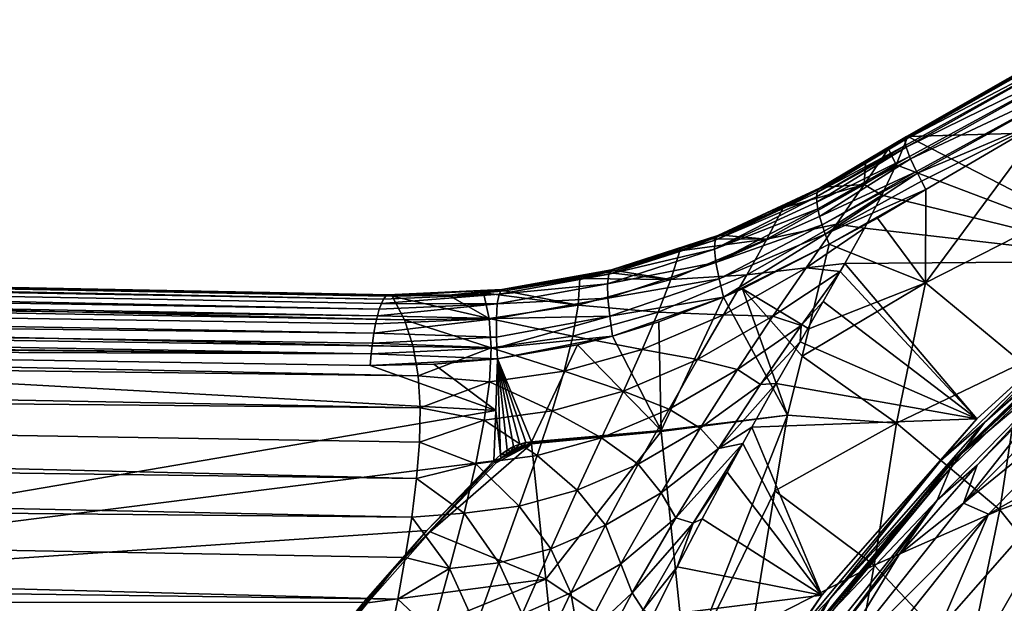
# Model space of a CAD drawing. Header units: metres. Extents: x -23 to 245, y -35 to 23.
# Tile 149 of 166: x 197 to 208, y 14 to 20. Entities that reach past the tile are written whole.
import ezdxf

# ---------------------------------------------------------------- set-up
doc = ezdxf.new("R2010")
doc.units = ezdxf.units.M
doc.layers.add('solid_509092_SW0002', color=7, linetype='CONTINUOUS')

msp = doc.modelspace()

# ---------------------------------------------------------------- linework, layer by layer
at = {"layer": 'solid_509092_SW0002'}
for points in [[(206.59877, 18.932524, 297.565186), (206.586349, 18.931358, 297.6474), (208.760468, 20.176224, 298.044098)], [(208.742844, 20.132105, 298.284149), (208.760468, 20.176224, 298.044098), (206.586349, 18.931358, 297.6474)], [(208.689651, 20.136065, 297.911865), (206.59877, 18.932524, 297.565186), (208.760468, 20.176224, 298.044098)], [(206.570938, 18.911015, 297.826813), (206.569366, 18.897663, 297.891296), (208.742844, 20.132105, 298.284149)], [(208.751007, 20.039309, 298.517151), (208.742844, 20.132105, 298.284149), (206.569366, 18.897663, 297.891296)], [(206.577698, 18.838776, 298.080627), (208.751007, 20.039309, 298.517151), (206.569366, 18.897663, 297.891296)], [(206.570938, 18.911015, 297.826813), (208.742844, 20.132105, 298.284149), (206.586349, 18.931358, 297.6474)], [(206.577698, 18.838776, 298.080627), (206.58345, 18.817709, 298.131104), (208.751007, 20.039309, 298.517151)], [(208.785309, 19.903049, 298.725098), (208.751007, 20.039309, 298.517151), (206.58345, 18.817709, 298.131104)], [(211.199783, 19.062923, 275.503876), (206.59877, 18.932524, 297.565186), (208.689651, 20.136065, 297.911865)], [(206.618652, 18.719814, 298.312622), (208.785309, 19.903049, 298.725098), (206.58345, 18.817709, 298.131104)], [(206.618652, 18.719814, 298.312622), (206.628754, 18.695665, 298.348541), (208.785309, 19.903049, 298.725098)], [(208.84227, 19.734928, 298.893585), (208.785309, 19.903049, 298.725098), (206.628754, 18.695665, 298.348541)], [(206.691574, 18.560606, 298.510162), (208.84227, 19.734928, 298.893585), (206.628754, 18.695665, 298.348541)], [(206.691574, 18.560606, 298.510162), (206.700912, 18.541941, 298.528381), (208.84227, 19.734928, 298.893585)], [(208.083176, 19.123102, 298.876038), (208.84227, 19.734928, 298.893585), (206.700912, 18.541941, 298.528381)], [(206.744202, 18.45846, 298.600464), (208.083176, 19.123102, 298.876038), (206.700912, 18.541941, 298.528381)], [(206.744202, 18.45846, 298.600464), (206.792465, 18.369917, 298.662323), (208.083176, 19.123102, 298.876038)], [(206.786072, 17.374409, 299.037537), (208.083176, 19.123102, 298.876038), (206.792465, 18.369917, 298.662323)], [(208.148544, 18.066292, 299.284912), (208.083176, 19.123102, 298.876038), (206.786072, 17.374409, 299.037537)], [(209.181076, 17.605556, 275.10202), (206.59877, 18.932524, 297.565186), (211.199783, 19.062923, 275.503876)], [(205.632126, 18.337152, 297.730957), (206.577698, 18.838776, 298.080627), (206.569366, 18.897663, 297.891296)], [(205.645676, 18.369322, 297.600952), (205.632126, 18.337152, 297.730957), (206.569366, 18.897663, 297.891296)], [(205.645676, 18.369322, 297.600952), (206.569366, 18.897663, 297.891296), (206.570938, 18.911015, 297.826813)], [(205.66713, 18.387661, 297.469299), (205.645676, 18.369322, 297.600952), (206.570938, 18.911015, 297.826813)], [(205.66713, 18.387661, 297.469299), (206.570938, 18.911015, 297.826813), (206.586349, 18.931358, 297.6474)], [(205.66713, 18.387661, 297.469299), (206.586349, 18.931358, 297.6474), (206.149353, 18.650835, 297.461273)], [(206.149353, 18.650835, 297.461273), (206.586349, 18.931358, 297.6474), (206.392593, 18.800179, 297.519775)], [(206.392593, 18.800179, 297.519775), (206.586349, 18.931358, 297.6474), (206.59877, 18.932524, 297.565186)], [(206.392593, 18.800179, 297.519775), (206.59877, 18.932524, 297.565186), (206.475967, 18.632435, 295.851074)], [(206.475967, 18.632435, 295.851074), (206.59877, 18.932524, 297.565186), (209.181076, 17.605556, 275.10202)], [(205.626648, 18.291613, 297.857483), (206.58345, 18.817709, 298.131104), (206.577698, 18.838776, 298.080627)], [(205.632126, 18.337152, 297.730957), (205.626648, 18.291613, 297.857483), (206.577698, 18.838776, 298.080627)], [(205.626648, 18.291613, 297.857483), (205.629333, 18.23336, 297.978729), (206.58345, 18.817709, 298.131104)], [(205.629333, 18.23336, 297.978729), (206.618652, 18.719814, 298.312622), (206.58345, 18.817709, 298.131104)], [(206.132767, 18.420815, 295.891449), (206.392593, 18.800179, 297.519775), (206.475967, 18.632435, 295.851074)], [(206.149353, 18.650835, 297.461273), (206.392593, 18.800179, 297.519775), (206.132767, 18.420815, 295.891449)], [(205.629333, 18.23336, 297.978729), (205.640137, 18.163208, 298.093018), (206.618652, 18.719814, 298.312622)], [(205.640137, 18.163208, 298.093018), (206.628754, 18.695665, 298.348541), (206.618652, 18.719814, 298.312622)], [(205.640137, 18.163208, 298.093018), (205.658905, 18.082121, 298.198792), (206.628754, 18.695665, 298.348541)], [(205.658905, 18.082121, 298.198792), (206.691574, 18.560606, 298.510162), (206.628754, 18.695665, 298.348541)], [(205.66713, 18.387661, 297.469299), (206.149353, 18.650835, 297.461273), (205.696106, 18.391975, 297.338013)], [(205.696106, 18.391975, 297.338013), (206.149353, 18.650835, 297.461273), (206.132767, 18.420815, 295.891449)], [(206.132767, 18.420815, 295.891449), (206.475967, 18.632435, 295.851074), (206.321762, 18.307531, 294.233002)], [(206.321762, 18.307531, 294.233002), (206.475967, 18.632435, 295.851074), (209.181076, 17.605556, 275.10202)], [(205.658905, 18.082121, 298.198792), (205.685394, 17.991255, 298.294495), (206.691574, 18.560606, 298.510162)], [(205.685394, 17.991255, 298.294495), (206.700912, 18.541941, 298.528381), (206.691574, 18.560606, 298.510162)], [(205.685394, 17.991255, 298.294495), (205.719208, 17.891878, 298.378784), (206.700912, 18.541941, 298.528381)], [(205.719208, 17.891878, 298.378784), (206.744202, 18.45846, 298.600464), (206.700912, 18.541941, 298.528381)], [(204.547119, 17.829697, 297.503296), (205.632126, 18.337152, 297.730957), (205.645676, 18.369322, 297.600952)], [(204.574707, 17.878944, 297.270386), (204.547119, 17.829697, 297.503296), (205.645676, 18.369322, 297.600952)], [(204.574707, 17.878944, 297.270386), (205.696106, 18.391975, 297.338013), (205.269821, 18.172279, 297.217163)], [(204.574707, 17.878944, 297.270386), (205.66713, 18.387661, 297.469299), (205.696106, 18.391975, 297.338013)], [(204.574707, 17.878944, 297.270386), (205.645676, 18.369322, 297.600952), (205.66713, 18.387661, 297.469299)], [(205.096832, 17.839132, 295.645142), (206.132767, 18.420815, 295.891449), (205.839172, 17.999533, 294.28009)], [(205.096832, 17.839132, 295.645142), (205.269821, 18.172279, 297.217163), (206.132767, 18.420815, 295.891449)], [(205.269821, 18.172279, 297.217163), (205.696106, 18.391975, 297.338013), (206.132767, 18.420815, 295.891449)], [(205.719208, 17.891878, 298.378784), (206.792465, 18.369917, 298.662323), (206.744202, 18.45846, 298.600464)], [(205.719208, 17.891878, 298.378784), (205.759842, 17.785511, 298.450409), (206.792465, 18.369917, 298.662323)], [(206.277328, 18.0627, 298.567169), (206.792465, 18.369917, 298.662323), (205.759842, 17.785511, 298.450409)], [(205.839172, 17.999533, 294.28009), (206.132767, 18.420815, 295.891449), (206.321762, 18.307531, 294.233002)], [(206.277328, 18.0627, 298.567169), (206.786072, 17.374409, 299.037537), (206.792465, 18.369917, 298.662323)], [(204.539978, 17.732548, 297.730042), (205.629333, 18.23336, 297.978729), (205.626648, 18.291613, 297.857483)], [(204.547119, 17.829697, 297.503296), (204.539978, 17.732548, 297.730042), (205.626648, 18.291613, 297.857483)], [(204.547119, 17.829697, 297.503296), (205.626648, 18.291613, 297.857483), (205.632126, 18.337152, 297.730957)], [(205.839172, 17.999533, 294.28009), (206.321762, 18.307531, 294.233002), (206.137054, 17.956421, 292.712463)], [(206.137054, 17.956421, 292.712463), (206.321762, 18.307531, 294.233002), (209.181076, 17.605556, 275.10202)], [(148.430496, 18.2369, 286.755646), (201.107788, 17.233662, 296.392517), (201.238144, 16.98045, 295.005859)], [(201.107788, 17.233662, 296.392517), (148.430496, 18.2369, 286.755646), (149.489899, 18.217146, 286.951996)], [(148.430496, 18.2369, 286.755646), (201.238144, 16.98045, 295.005859), (148.78688, 17.883162, 284.949127)], [(149.489899, 18.217146, 286.951996), (166.094833, 17.90522, 290.015961), (201.107788, 17.233662, 296.392517)], [(204.539978, 17.732548, 297.730042), (205.640137, 18.163208, 298.093018), (205.629333, 18.23336, 297.978729)], [(204.539978, 17.732548, 297.730042), (204.554916, 17.591835, 297.934052), (205.640137, 18.163208, 298.093018)], [(204.554916, 17.591835, 297.934052), (205.658905, 18.082121, 298.198792), (205.640137, 18.163208, 298.093018)], [(204.574707, 17.878944, 297.270386), (205.269821, 18.172279, 297.217163), (204.613617, 17.880751, 297.045532)], [(204.613617, 17.880751, 297.045532), (205.269821, 18.172279, 297.217163), (205.096832, 17.839132, 295.645142)], [(204.554916, 17.591835, 297.934052), (205.685394, 17.991255, 298.294495), (205.658905, 18.082121, 298.198792)], [(206.277328, 18.0627, 298.567169), (205.759842, 17.785511, 298.450409), (206.786072, 17.374409, 299.037537)], [(207.819183, 16.522028, 299.693146), (208.148544, 18.066292, 299.284912), (206.786072, 17.374409, 299.037537)], [(204.554916, 17.591835, 297.934052), (204.5905, 17.418051, 298.101624), (205.685394, 17.991255, 298.294495)], [(204.5905, 17.418051, 298.101624), (205.719208, 17.891878, 298.378784), (205.685394, 17.991255, 298.294495)], [(204.882858, 17.458744, 294.066528), (205.839172, 17.999533, 294.28009), (205.515045, 17.533529, 292.687286)], [(204.882858, 17.458744, 294.066528), (205.096832, 17.839132, 295.645142), (205.839172, 17.999533, 294.28009)], [(205.515045, 17.533529, 292.687286), (205.839172, 17.999533, 294.28009), (206.137054, 17.956421, 292.712463)], [(205.515045, 17.533529, 292.687286), (206.137054, 17.956421, 292.712463), (205.927872, 17.578794, 291.273102)], [(205.927872, 17.578794, 291.273102), (206.137054, 17.956421, 292.712463), (209.181076, 17.605556, 275.10202)], [(148.78688, 17.883162, 284.949127), (201.238144, 16.98045, 295.005859), (201.328979, 16.698093, 293.649994)], [(148.78688, 17.883162, 284.949127), (201.328979, 16.698093, 293.649994), (149.135742, 17.482912, 283.196594)], [(201.014023, 17.201344, 296.912842), (165.877808, 17.897717, 290.530609), (165.827698, 17.809504, 290.801758)], [(201.060974, 17.248117, 296.654633), (165.928009, 17.928806, 290.256165), (165.877808, 17.897717, 290.530609)], [(201.037354, 17.232298, 296.785126), (201.060974, 17.248117, 296.654633), (165.877808, 17.897717, 290.530609)], [(201.014023, 17.201344, 296.912842), (201.037354, 17.232298, 296.785126), (165.877808, 17.897717, 290.530609)], [(165.928009, 17.928806, 290.256165), (201.107788, 17.233662, 296.392517), (175.735855, 17.722111, 291.782959)], [(201.084579, 17.248569, 296.523102), (201.107788, 17.233662, 296.392517), (165.928009, 17.928806, 290.256165)], [(201.060974, 17.248117, 296.654633), (201.084579, 17.248569, 296.523102), (165.928009, 17.928806, 290.256165)], [(166.094833, 17.90522, 290.015961), (175.735855, 17.722111, 291.782959), (201.107788, 17.233662, 296.392517)], [(203.442871, 17.514099, 297.031952), (204.613617, 17.880751, 297.045532), (204.516754, 17.842449, 297.02182)], [(203.442871, 17.514099, 297.031952), (204.574707, 17.878944, 297.270386), (204.613617, 17.880751, 297.045532)], [(203.442871, 17.514099, 297.031952), (204.547119, 17.829697, 297.503296), (204.574707, 17.878944, 297.270386)], [(203.442871, 17.514099, 297.031952), (204.516754, 17.842449, 297.02182), (204.171631, 17.715733, 296.940491)], [(204.075485, 17.410975, 295.402405), (205.096832, 17.839132, 295.645142), (204.882858, 17.458744, 294.066528)], [(204.075485, 17.410975, 295.402405), (204.171631, 17.715733, 296.940491), (205.096832, 17.839132, 295.645142)], [(204.171631, 17.715733, 296.940491), (204.516754, 17.842449, 297.02182), (205.096832, 17.839132, 295.645142)], [(204.516754, 17.842449, 297.02182), (204.613617, 17.880751, 297.045532), (205.096832, 17.839132, 295.645142)], [(204.5905, 17.418051, 298.101624), (204.637512, 17.222197, 298.22403), (205.719208, 17.891878, 298.378784)], [(204.637512, 17.222197, 298.22403), (205.759842, 17.785511, 298.450409), (205.719208, 17.891878, 298.378784)], [(200.969406, 17.095816, 297.153595), (165.827698, 17.809504, 290.801758), (165.780792, 17.665993, 291.05249)], [(200.991272, 17.155657, 297.036194), (201.014023, 17.201344, 296.912842), (165.827698, 17.809504, 290.801758)], [(200.969406, 17.095816, 297.153595), (200.991272, 17.155657, 297.036194), (165.827698, 17.809504, 290.801758)], [(203.400116, 17.364204, 297.520355), (204.554916, 17.591835, 297.934052), (204.539978, 17.732548, 297.730042)], [(203.400116, 17.364204, 297.520355), (204.539978, 17.732548, 297.730042), (203.41362, 17.467075, 297.280182)], [(203.41362, 17.467075, 297.280182), (204.539978, 17.732548, 297.730042), (204.547119, 17.829697, 297.503296)], [(203.41362, 17.467075, 297.280182), (204.547119, 17.829697, 297.503296), (203.442871, 17.514099, 297.031952)], [(204.637512, 17.222197, 298.22403), (204.837311, 17.310226, 298.261749), (205.759842, 17.785511, 298.450409)], [(204.837311, 17.310226, 298.261749), (205.544312, 16.883638, 298.716064), (205.759842, 17.785511, 298.450409)], [(205.759842, 17.785511, 298.450409), (205.544312, 16.883638, 298.716064), (206.786072, 17.374409, 299.037537)], [(200.948715, 17.022635, 297.263367), (165.780792, 17.665993, 291.05249), (165.73996, 17.475853, 291.267456)], [(200.948715, 17.022635, 297.263367), (200.969406, 17.095816, 297.153595), (165.780792, 17.665993, 291.05249)], [(203.442871, 17.514099, 297.031952), (204.171631, 17.715733, 296.940491), (203.480515, 17.507547, 296.793365)], [(203.480515, 17.507547, 296.793365), (204.171631, 17.715733, 296.940491), (204.075485, 17.410975, 295.402405)], [(203.404175, 17.21096, 297.733185), (204.554916, 17.591835, 297.934052), (203.400116, 17.364204, 297.520355)], [(203.404175, 17.21096, 297.733185), (204.5905, 17.418051, 298.101624), (204.554916, 17.591835, 297.934052)], [(204.636261, 17.033377, 292.503326), (205.515045, 17.533529, 292.687286), (205.163055, 17.018913, 291.115936)], [(204.636261, 17.033377, 292.503326), (204.882858, 17.458744, 294.066528), (205.515045, 17.533529, 292.687286)], [(205.163055, 17.018913, 291.115936), (205.515045, 17.533529, 292.687286), (205.880508, 17.49527, 290.97876)], [(205.515045, 17.533529, 292.687286), (205.927872, 17.578794, 291.273102), (205.880508, 17.49527, 290.97876)], [(205.880508, 17.49527, 290.97876), (205.927872, 17.578794, 291.273102), (207.335007, 15.92699, 274.734558)], [(205.927872, 17.578794, 291.273102), (209.181076, 17.605556, 275.10202), (207.335007, 15.92699, 274.734558)], [(207.335007, 15.92699, 274.734558), (209.181076, 17.605556, 275.10202), (208.685257, 17.153126, 274.88385)], [(208.685257, 17.153126, 274.88385), (209.258759, 17.562643, 274.88562), (207.417221, 15.888202, 274.519073)], [(208.851593, 17.13891, 274.285431), (207.417221, 15.888202, 274.519073), (209.258759, 17.562643, 274.88562)], [(149.135742, 17.482912, 283.196594), (201.328979, 16.698093, 293.649994), (201.383743, 16.385424, 292.325989)], [(149.135742, 17.482912, 283.196594), (201.383743, 16.385424, 292.325989), (149.473648, 17.033644, 281.499023)], [(200.911972, 16.840401, 297.454376), (165.73996, 17.475853, 291.267456), (165.707245, 17.252914, 291.436035)], [(200.929489, 16.937124, 297.364075), (200.948715, 17.022635, 297.263367), (165.73996, 17.475853, 291.267456)], [(200.911972, 16.840401, 297.454376), (200.929489, 16.937124, 297.364075), (165.73996, 17.475853, 291.267456)], [(203.41362, 17.467075, 297.280182), (202.272934, 17.302462, 296.852722), (202.245087, 17.255014, 297.109344)], [(203.400116, 17.364204, 297.520355), (203.41362, 17.467075, 297.280182), (202.245087, 17.255014, 297.109344)], [(203.442871, 17.514099, 297.031952), (202.289703, 17.303976, 296.722198), (202.272934, 17.302462, 296.852722)], [(203.41362, 17.467075, 297.280182), (203.442871, 17.514099, 297.031952), (202.272934, 17.302462, 296.852722)], [(203.442871, 17.514099, 297.031952), (203.480515, 17.507547, 296.793365), (202.289703, 17.303976, 296.722198)], [(202.289703, 17.303976, 296.722198), (203.480515, 17.507547, 296.793365), (203.391327, 17.485048, 296.775909)], [(202.289703, 17.303976, 296.722198), (203.391327, 17.485048, 296.775909), (203.106552, 17.419836, 296.722687)], [(202.289703, 17.303976, 296.722198), (203.106552, 17.419836, 296.722687), (202.308044, 17.290565, 296.592773)], [(203.106552, 17.419836, 296.722687), (203.087387, 17.135616, 295.215546), (202.308044, 17.290565, 296.592773)], [(204.075485, 17.410975, 295.402405), (203.087387, 17.135616, 295.215546), (203.106552, 17.419836, 296.722687)], [(203.391327, 17.485048, 296.775909), (204.075485, 17.410975, 295.402405), (203.106552, 17.419836, 296.722687)], [(203.391327, 17.485048, 296.775909), (203.480515, 17.507547, 296.793365), (204.075485, 17.410975, 295.402405)], [(203.424942, 17.020519, 297.90332), (204.5905, 17.418051, 298.101624), (203.404175, 17.21096, 297.733185)], [(203.424942, 17.020519, 297.90332), (204.637512, 17.222197, 298.22403), (204.5905, 17.418051, 298.101624)], [(203.940643, 17.061335, 293.856812), (204.882858, 17.458744, 294.066528), (204.636261, 17.033377, 292.503326)], [(203.940643, 17.061335, 293.856812), (204.075485, 17.410975, 295.402405), (204.882858, 17.458744, 294.066528)], [(205.163055, 17.018913, 291.115936), (205.880508, 17.49527, 290.97876), (205.46431, 16.918995, 289.532654)], [(205.46431, 16.918995, 289.532654), (205.880508, 17.49527, 290.97876), (205.697556, 17.174892, 289.914307)], [(205.697556, 17.174892, 289.914307), (205.880508, 17.49527, 290.97876), (207.335007, 15.92699, 274.734558)], [(203.400116, 17.364204, 297.520355), (202.245087, 17.255014, 297.109344), (202.225937, 17.150715, 297.349487)], [(203.404175, 17.21096, 297.733185), (203.400116, 17.364204, 297.520355), (202.225937, 17.150715, 297.349487)], [(203.940643, 17.061335, 293.856812), (203.087387, 17.135616, 295.215546), (204.075485, 17.410975, 295.402405)], [(204.637512, 17.222197, 298.22403), (205.318909, 15.96694, 298.968964), (204.837311, 17.310226, 298.261749)], [(204.837311, 17.310226, 298.261749), (205.318909, 15.96694, 298.968964), (205.473389, 16.592413, 298.798248)], [(204.837311, 17.310226, 298.261749), (205.473389, 16.592413, 298.798248), (205.544312, 16.883638, 298.716064)], [(206.477722, 15.880639, 299.445831), (206.786072, 17.374409, 299.037537), (205.473389, 16.592413, 298.798248)], [(205.544312, 16.883638, 298.716064), (205.473389, 16.592413, 298.798248), (206.786072, 17.374409, 299.037537)], [(206.477722, 15.880639, 299.445831), (207.819183, 16.522028, 299.693146), (206.786072, 17.374409, 299.037537)], [(200.882965, 16.618359, 297.599335), (165.707245, 17.252914, 291.436035), (165.812744, 17.011951, 291.57605)], [(200.896408, 16.733685, 297.533142), (200.911972, 16.840401, 297.454376), (165.707245, 17.252914, 291.436035)], [(200.882965, 16.618359, 297.599335), (200.896408, 16.733685, 297.533142), (165.707245, 17.252914, 291.436035)], [(200.991272, 17.155657, 297.036194), (202.225937, 17.150715, 297.349487), (202.245087, 17.255014, 297.109344)], [(200.991272, 17.155657, 297.036194), (202.245087, 17.255014, 297.109344), (201.014023, 17.201344, 296.912842)], [(201.014023, 17.201344, 296.912842), (202.245087, 17.255014, 297.109344), (201.037354, 17.232298, 296.785126)], [(201.037354, 17.232298, 296.785126), (202.245087, 17.255014, 297.109344), (202.272934, 17.302462, 296.852722)], [(201.037354, 17.232298, 296.785126), (202.272934, 17.302462, 296.852722), (201.060974, 17.248117, 296.654633)], [(201.060974, 17.248117, 296.654633), (202.272934, 17.302462, 296.852722), (201.084579, 17.248569, 296.523102)], [(201.084579, 17.248569, 296.523102), (202.289703, 17.303976, 296.722198), (201.706482, 17.242493, 296.499023)], [(201.084579, 17.248569, 296.523102), (202.272934, 17.302462, 296.852722), (202.289703, 17.303976, 296.722198)], [(201.084579, 17.248569, 296.523102), (201.706482, 17.242493, 296.499023), (201.107788, 17.233662, 296.392517)], [(201.706482, 17.242493, 296.499023), (202.138931, 16.995058, 295.071289), (201.107788, 17.233662, 296.392517)], [(202.138931, 16.995058, 295.071289), (201.238144, 16.98045, 295.005859), (201.107788, 17.233662, 296.392517)], [(202.289703, 17.303976, 296.722198), (202.308044, 17.290565, 296.592773), (201.706482, 17.242493, 296.499023)], [(202.308044, 17.290565, 296.592773), (202.080551, 17.267775, 296.558868), (201.706482, 17.242493, 296.499023)], [(201.706482, 17.242493, 296.499023), (202.080551, 17.267775, 296.558868), (202.138931, 16.995058, 295.071289)], [(203.087387, 17.135616, 295.215546), (202.080551, 17.267775, 296.558868), (202.308044, 17.290565, 296.592773)], [(203.087387, 17.135616, 295.215546), (202.138931, 16.995058, 295.071289), (202.080551, 17.267775, 296.558868)], [(203.404175, 17.21096, 297.733185), (202.225937, 17.150715, 297.349487), (202.216476, 16.994986, 297.560577)], [(203.424942, 17.020519, 297.90332), (203.404175, 17.21096, 297.733185), (202.216476, 16.994986, 297.560577)], [(203.454056, 16.807245, 298.022736), (204.637512, 17.222197, 298.22403), (203.424942, 17.020519, 297.90332)], [(203.948669, 16.958759, 298.102264), (204.637512, 17.222197, 298.22403), (203.454056, 16.807245, 298.022736)], [(203.972321, 15.802427, 298.546082), (204.637512, 17.222197, 298.22403), (203.948669, 16.958759, 298.102264)], [(203.972321, 15.802427, 298.546082), (205.318909, 15.96694, 298.968964), (204.637512, 17.222197, 298.22403)], [(208.850067, 17.196722, 274.096863), (208.870438, 17.202488, 274.000214), (207.08844, 15.486184, 273.645386)], [(208.464325, 16.64278, 273.32605), (207.08844, 15.486184, 273.645386), (208.870438, 17.202488, 274.000214)], [(200.948715, 17.022635, 297.263367), (202.216476, 16.994986, 297.560577), (202.225937, 17.150715, 297.349487)], [(200.948715, 17.022635, 297.263367), (202.225937, 17.150715, 297.349487), (200.969406, 17.095816, 297.153595)], [(200.969406, 17.095816, 297.153595), (202.225937, 17.150715, 297.349487), (200.991272, 17.155657, 297.036194)], [(203.087387, 17.135616, 295.215546), (203.031036, 16.807901, 293.699768), (202.138931, 16.995058, 295.071289)], [(203.940643, 17.061335, 293.856812), (203.031036, 16.807901, 293.699768), (203.087387, 17.135616, 295.215546)], [(205.452866, 16.747952, 288.633972), (205.697556, 17.174892, 289.914307), (207.335007, 15.92699, 274.734558)], [(205.46431, 16.918995, 289.532654), (205.697556, 17.174892, 289.914307), (205.452866, 16.747952, 288.633972)], [(206.950699, 15.481395, 274.538574), (208.685257, 17.153126, 274.88385), (207.417221, 15.888202, 274.519073)], [(207.335007, 15.92699, 274.734558), (208.685257, 17.153126, 274.88385), (206.950699, 15.481395, 274.538574)], [(208.847534, 17.177114, 274.194305), (207.064651, 15.454915, 273.839386), (208.851593, 17.13891, 274.285431)], [(207.065155, 15.472563, 273.741577), (207.064651, 15.454915, 273.839386), (208.847534, 17.177114, 274.194305)], [(207.064651, 15.454915, 273.839386), (207.072403, 15.422026, 273.926697), (208.851593, 17.13891, 274.285431)], [(207.065155, 15.472563, 273.741577), (208.847534, 17.177114, 274.194305), (208.850067, 17.196722, 274.096863)], [(207.065155, 15.472563, 273.741577), (208.850067, 17.196722, 274.096863), (207.08844, 15.486184, 273.645386)], [(207.072403, 15.422026, 273.926697), (207.417221, 15.888202, 274.519073), (208.851593, 17.13891, 274.285431)], [(149.473648, 17.033644, 281.499023), (201.383743, 16.385424, 292.325989), (201.405701, 16.045187, 291.049042)], [(149.473648, 17.033644, 281.499023), (201.405701, 16.045187, 291.049042), (149.800079, 16.53298, 279.859131)], [(200.882965, 16.618359, 297.599335), (165.812744, 17.011951, 291.57605), (166.789383, 16.998959, 291.74469)], [(200.882965, 16.618359, 297.599335), (166.789383, 16.998959, 291.74469), (175.440735, 16.880438, 293.240265)], [(200.911972, 16.840401, 297.454376), (202.217209, 16.795946, 297.731659), (202.216476, 16.994986, 297.560577)], [(200.911972, 16.840401, 297.454376), (202.216476, 16.994986, 297.560577), (200.929489, 16.937124, 297.364075)], [(200.929489, 16.937124, 297.364075), (202.216476, 16.994986, 297.560577), (200.948715, 17.022635, 297.263367)], [(202.138931, 16.995058, 295.071289), (202.159683, 16.681129, 293.582916), (201.238144, 16.98045, 295.005859)], [(203.031036, 16.807901, 293.699768), (202.159683, 16.681129, 293.582916), (202.138931, 16.995058, 295.071289)], [(203.424942, 17.020519, 297.90332), (202.216476, 16.994986, 297.560577), (202.217209, 16.795946, 297.731659)], [(203.424942, 17.020519, 297.90332), (202.217209, 16.795946, 297.731659), (202.22142, 16.683218, 297.799408)], [(203.454056, 16.807245, 298.022736), (203.424942, 17.020519, 297.90332), (202.22142, 16.683218, 297.799408)], [(203.771225, 16.666533, 292.323212), (203.031036, 16.807901, 293.699768), (203.940643, 17.061335, 293.856812)], [(203.771225, 16.666533, 292.323212), (203.940643, 17.061335, 293.856812), (204.636261, 17.033377, 292.503326)], [(203.771225, 16.666533, 292.323212), (204.636261, 17.033377, 292.503326), (204.359558, 16.558952, 290.958679)], [(204.359558, 16.558952, 290.958679), (204.636261, 17.033377, 292.503326), (205.163055, 17.018913, 291.115936)], [(204.359558, 16.558952, 290.958679), (205.163055, 17.018913, 291.115936), (204.786209, 16.451681, 289.569061)], [(204.786209, 16.451681, 289.569061), (205.163055, 17.018913, 291.115936), (205.46431, 16.918995, 289.532654)], [(202.159683, 16.681129, 293.582916), (201.328979, 16.698093, 293.649994), (201.238144, 16.98045, 295.005859)], [(203.972321, 15.802427, 298.546082), (203.948669, 16.958759, 298.102264), (203.454056, 16.807245, 298.022736)], [(204.786209, 16.451681, 289.569061), (205.46431, 16.918995, 289.532654), (205.030319, 16.291767, 288.108032)], [(205.030319, 16.291767, 288.108032), (205.46431, 16.918995, 289.532654), (205.452866, 16.747952, 288.633972)], [(200.882965, 16.618359, 297.599335), (175.440735, 16.880438, 293.240265), (178.609589, 16.835485, 293.788727)], [(200.882965, 16.618359, 297.599335), (178.609589, 16.835485, 293.788727), (190.561859, 16.658464, 295.860687)], [(200.896408, 16.733685, 297.533142), (202.217209, 16.795946, 297.731659), (200.911972, 16.840401, 297.454376)], [(200.896408, 16.733685, 297.533142), (202.22142, 16.683218, 297.799408), (202.217209, 16.795946, 297.731659)], [(203.031036, 16.807901, 293.699768), (202.93811, 16.434891, 292.1922), (202.159683, 16.681129, 293.582916)], [(203.454056, 16.807245, 298.022736), (202.22142, 16.683218, 297.799408), (202.228104, 16.563845, 297.853912)], [(203.081085, 16.713423, 297.967102), (203.454056, 16.807245, 298.022736), (202.228104, 16.563845, 297.853912)], [(203.771225, 16.666533, 292.323212), (202.93811, 16.434891, 292.1922), (203.031036, 16.807901, 293.699768)], [(203.972321, 15.802427, 298.546082), (203.454056, 16.807245, 298.022736), (203.081085, 16.713423, 297.967102)], [(200.882965, 16.618359, 297.599335), (202.22142, 16.683218, 297.799408), (200.896408, 16.733685, 297.533142)], [(200.882965, 16.618359, 297.599335), (202.228104, 16.563845, 297.853912), (202.22142, 16.683218, 297.799408)], [(202.159683, 16.681129, 293.582916), (201.383743, 16.385424, 292.325989), (201.328979, 16.698093, 293.649994)], [(202.159683, 16.681129, 293.582916), (202.141769, 16.321867, 292.098694), (201.383743, 16.385424, 292.325989)], [(202.93811, 16.434891, 292.1922), (202.141769, 16.321867, 292.098694), (202.159683, 16.681129, 293.582916)], [(202.588989, 15.68348, 298.243927), (203.081085, 16.713423, 297.967102), (202.228104, 16.563845, 297.853912)], [(202.588989, 15.68348, 298.243927), (203.972321, 15.802427, 298.546082), (203.081085, 16.713423, 297.967102)], [(205.030319, 16.291767, 288.108032), (205.452866, 16.747952, 288.633972), (205.19838, 16.301167, 287.435333)], [(205.19838, 16.301167, 287.435333), (205.452866, 16.747952, 288.633972), (207.335007, 15.92699, 274.734558)], [(207.192368, 15.028161, 271.860748), (208.223053, 16.332176, 272.815582), (208.898041, 16.749269, 272.200287)], [(207.192368, 15.028161, 271.860748), (208.898041, 16.749269, 272.200287), (209.150146, 16.620089, 271.518555)], [(190.277527, 13.979271, 296.754791), (202.21022, 16.015438, 298.054962), (190.561859, 16.658464, 295.860687)], [(200.871872, 16.496235, 297.651978), (190.561859, 16.658464, 295.860687), (202.21022, 16.015438, 298.054962)], [(200.882965, 16.618359, 297.599335), (190.561859, 16.658464, 295.860687), (200.871872, 16.496235, 297.651978)], [(200.882965, 16.618359, 297.599335), (200.871872, 16.496235, 297.651978), (202.228104, 16.563845, 297.853912)], [(203.569489, 16.222315, 290.804932), (202.93811, 16.434891, 292.1922), (203.771225, 16.666533, 292.323212)], [(203.569489, 16.222315, 290.804932), (203.771225, 16.666533, 292.323212), (204.359558, 16.558952, 290.958679)], [(206.477722, 15.880639, 299.445831), (205.473389, 16.592413, 298.798248), (205.318909, 15.96694, 298.968964)], [(208.464325, 16.64278, 273.32605), (206.912018, 15.060019, 273.017059), (207.08844, 15.486184, 273.645386)], [(207.338837, 15.432628, 272.639587), (206.912018, 15.060019, 273.017059), (208.464325, 16.64278, 273.32605)], [(207.192368, 15.028161, 271.860748), (209.150146, 16.620089, 271.518555), (207.457626, 14.9122, 271.181641)], [(208.223053, 16.332176, 272.815582), (207.338837, 15.432628, 272.639587), (208.464325, 16.64278, 273.32605)], [(207.457626, 14.9122, 271.181641), (209.150146, 16.620089, 271.518555), (208.548782, 15.527662, 270.703461)], [(149.800079, 16.53298, 279.859131), (201.405701, 16.045187, 291.049042), (201.398788, 15.678897, 289.823761)], [(149.800079, 16.53298, 279.859131), (201.398788, 15.678897, 289.823761), (201.367218, 15.28974, 288.658936)], [(149.800079, 16.53298, 279.859131), (201.367218, 15.28974, 288.658936), (150.114441, 15.978247, 278.279907)], [(201.550308, 16.507584, 297.761475), (202.228104, 16.563845, 297.853912), (200.871872, 16.496235, 297.651978)], [(201.550308, 16.507584, 297.761475), (200.871872, 16.496235, 297.651978), (202.21022, 16.015438, 298.054962)], [(201.550308, 16.507584, 297.761475), (202.21022, 16.015438, 298.054962), (202.228104, 16.563845, 297.853912)], [(202.259674, 15.541747, 298.233459), (202.228104, 16.563845, 297.853912), (202.21022, 16.015438, 298.054962)], [(202.529907, 15.675634, 298.235229), (202.588989, 15.68348, 298.243927), (202.228104, 16.563845, 297.853912)], [(202.466644, 15.658501, 298.229309), (202.529907, 15.675634, 298.235229), (202.228104, 16.563845, 297.853912)], [(202.399918, 15.63091, 298.226776), (202.466644, 15.658501, 298.229309), (202.228104, 16.563845, 297.853912)], [(202.330627, 15.59207, 298.228088), (202.399918, 15.63091, 298.226776), (202.228104, 16.563845, 297.853912)], [(202.259674, 15.541747, 298.233459), (202.330627, 15.59207, 298.228088), (202.228104, 16.563845, 297.853912)], [(203.569489, 16.222315, 290.804932), (204.359558, 16.558952, 290.958679), (204.055466, 16.031248, 289.435913)], [(204.055466, 16.031248, 289.435913), (204.359558, 16.558952, 290.958679), (204.786209, 16.451681, 289.569061)], [(207.578415, 14.957919, 300.093872), (207.819183, 16.522028, 299.693146), (206.477722, 15.880639, 299.445831)], [(207.578415, 14.957919, 300.093872), (208.94783, 15.467198, 300.346222), (207.819183, 16.522028, 299.693146)], [(202.141769, 16.321867, 292.098694), (201.405701, 16.045187, 291.049042), (201.383743, 16.385424, 292.325989)], [(202.93811, 16.434891, 292.1922), (202.81044, 16.012169, 290.696411), (202.141769, 16.321867, 292.098694)], [(203.569489, 16.222315, 290.804932), (202.81044, 16.012169, 290.696411), (202.93811, 16.434891, 292.1922)], [(204.055466, 16.031248, 289.435913), (204.786209, 16.451681, 289.569061), (204.387787, 15.827086, 288.05069)], [(204.387787, 15.827086, 288.05069), (204.786209, 16.451681, 289.569061), (205.030319, 16.291767, 288.108032)], [(202.141769, 16.321867, 292.098694), (202.08667, 15.912693, 290.622467), (201.405701, 16.045187, 291.049042)], [(202.81044, 16.012169, 290.696411), (202.08667, 15.912693, 290.622467), (202.141769, 16.321867, 292.098694)], [(204.387787, 15.827086, 288.05069), (205.030319, 16.291767, 288.108032), (204.583542, 15.611548, 286.713745)], [(204.583542, 15.611548, 286.713745), (205.19838, 16.301167, 287.435333), (204.938126, 15.838146, 286.322174)], [(204.583542, 15.611548, 286.713745), (205.030319, 16.291767, 288.108032), (205.19838, 16.301167, 287.435333)], [(204.938126, 15.838146, 286.322174), (205.19838, 16.301167, 287.435333), (207.335007, 15.92699, 274.734558)], [(207.192368, 15.028161, 271.860748), (207.338837, 15.432628, 272.639587), (208.223053, 16.332176, 272.815582)], [(203.337769, 15.724215, 289.305634), (202.81044, 16.012169, 290.696411), (203.569489, 16.222315, 290.804932)], [(203.337769, 15.724215, 289.305634), (203.569489, 16.222315, 290.804932), (204.055466, 16.031248, 289.435913)], [(150.114441, 15.978247, 278.279907), (201.367218, 15.28974, 288.658936), (201.315216, 14.879638, 287.556458)], [(150.114441, 15.978247, 278.279907), (201.315216, 14.879638, 287.556458), (150.416031, 15.366353, 276.764801)], [(190.277527, 13.979271, 296.754791), (202.18779, 15.480239, 298.242859), (202.21022, 16.015438, 298.054962)], [(202.08667, 15.912693, 290.622467), (201.398788, 15.678897, 289.823761), (201.405701, 16.045187, 291.049042)], [(202.81044, 16.012169, 290.696411), (202.65004, 15.535014, 289.216461), (202.08667, 15.912693, 290.622467)], [(202.259674, 15.541747, 298.233459), (202.21022, 16.015438, 298.054962), (202.18779, 15.480239, 298.242859)], [(203.337769, 15.724215, 289.305634), (202.65004, 15.535014, 289.216461), (202.81044, 16.012169, 290.696411)], [(203.337769, 15.724215, 289.305634), (204.055466, 16.031248, 289.435913), (203.72702, 15.445053, 287.939575)], [(203.72702, 15.445053, 287.939575), (204.055466, 16.031248, 289.435913), (204.387787, 15.827086, 288.05069)], [(203.972488, 15.79037, 298.550598), (205.318909, 15.96694, 298.968964), (203.972321, 15.802427, 298.546082)], [(204.239319, 13.222452, 299.514648), (205.318909, 15.96694, 298.968964), (203.972488, 15.79037, 298.550598)], [(204.239319, 13.222452, 299.514648), (205.182205, 15.159978, 299.204468), (205.318909, 15.96694, 298.968964)], [(205.182205, 15.159978, 299.204468), (206.477722, 15.880639, 299.445831), (205.318909, 15.96694, 298.968964)], [(202.08667, 15.912693, 290.622467), (201.995987, 15.448657, 289.158569), (201.398788, 15.678897, 289.823761)], [(202.65004, 15.535014, 289.216461), (201.995987, 15.448657, 289.158569), (202.08667, 15.912693, 290.622467)], [(204.583542, 15.611548, 286.713745), (204.938126, 15.838146, 286.322174), (204.841507, 15.66374, 285.931793)], [(204.841507, 15.66374, 285.931793), (204.938126, 15.838146, 286.322174), (205.684769, 14.048315, 274.406067)], [(204.938126, 15.838146, 286.322174), (207.335007, 15.92699, 274.734558), (205.684769, 14.048315, 274.406067)], [(206.240646, 14.36692, 299.844391), (206.477722, 15.880639, 299.445831), (205.182205, 15.159978, 299.204468)], [(205.684769, 14.048315, 274.406067), (207.335007, 15.92699, 274.734558), (206.950699, 15.481395, 274.538574)], [(206.950699, 15.481395, 274.538574), (207.417221, 15.888202, 274.519073), (205.771042, 14.014148, 274.191406)], [(207.072403, 15.422026, 273.926697), (205.771042, 14.014148, 274.191406), (207.417221, 15.888202, 274.519073)], [(206.240646, 14.36692, 299.844391), (207.578415, 14.957919, 300.093872), (206.477722, 15.880639, 299.445831)], [(203.972488, 15.79037, 298.550598), (203.972321, 15.802427, 298.546082), (202.588989, 15.68348, 298.243927)], [(203.972488, 15.79037, 298.550598), (202.588989, 15.68348, 298.243927), (202.589111, 15.671228, 298.248413)], [(203.972488, 15.79037, 298.550598), (202.589111, 15.671228, 298.248413), (202.589218, 15.659036, 298.253082)], [(202.74469, 14.220533, 298.812378), (203.972488, 15.79037, 298.550598), (202.589218, 15.659036, 298.253082)], [(204.239319, 13.222452, 299.514648), (203.972488, 15.79037, 298.550598), (202.74469, 14.220533, 298.812378)], [(203.72702, 15.445053, 287.939575), (204.387787, 15.827086, 288.05069), (203.97142, 15.139423, 286.566071)], [(203.97142, 15.139423, 286.566071), (204.387787, 15.827086, 288.05069), (204.583542, 15.611548, 286.713745)], [(201.995987, 15.448657, 289.158569), (201.367218, 15.28974, 288.658936), (201.398788, 15.678897, 289.823761)], [(201.509872, 14.723813, 298.388489), (202.589218, 15.659036, 298.253082), (202.214264, 15.456769, 298.256317)], [(202.74469, 14.220533, 298.812378), (202.589218, 15.659036, 298.253082), (201.509872, 14.723813, 298.388489)], [(202.214264, 15.456769, 298.256317), (202.589218, 15.659036, 298.253082), (202.26799, 15.507079, 298.247772)], [(202.26799, 15.507079, 298.247772), (202.589218, 15.659036, 298.253082), (202.320221, 15.549006, 298.242035)], [(202.320221, 15.549006, 298.242035), (202.589218, 15.659036, 298.253082), (202.370499, 15.582983, 298.238953)], [(202.370499, 15.582983, 298.238953), (202.399918, 15.63091, 298.226776), (202.330627, 15.59207, 298.228088)], [(202.370499, 15.582983, 298.238953), (202.589218, 15.659036, 298.253082), (202.418106, 15.609623, 298.238159)], [(202.370499, 15.582983, 298.238953), (202.418106, 15.609623, 298.238159), (202.399918, 15.63091, 298.226776)], [(202.418106, 15.609623, 298.238159), (202.466644, 15.658501, 298.229309), (202.399918, 15.63091, 298.226776)], [(202.418106, 15.609623, 298.238159), (202.589218, 15.659036, 298.253082), (202.50531, 15.644266, 298.242096)], [(202.418106, 15.609623, 298.238159), (202.50531, 15.644266, 298.242096), (202.466644, 15.658501, 298.229309)], [(202.50531, 15.644266, 298.242096), (202.529907, 15.675634, 298.235229), (202.466644, 15.658501, 298.229309)], [(202.50531, 15.644266, 298.242096), (202.589218, 15.659036, 298.253082), (202.529907, 15.675634, 298.235229)], [(202.589111, 15.671228, 298.248413), (202.588989, 15.68348, 298.243927), (202.529907, 15.675634, 298.235229)], [(202.589111, 15.671228, 298.248413), (202.529907, 15.675634, 298.235229), (202.589218, 15.659036, 298.253082)], [(203.078842, 15.166665, 287.830353), (202.65004, 15.535014, 289.216461), (203.337769, 15.724215, 289.305634)], [(203.078842, 15.166665, 287.830353), (203.337769, 15.724215, 289.305634), (203.72702, 15.445053, 287.939575)], [(204.127151, 14.873768, 285.354279), (204.841507, 15.66374, 285.931793), (204.312195, 14.814132, 284.542297)], [(204.127151, 14.873768, 285.354279), (204.583542, 15.611548, 286.713745), (204.841507, 15.66374, 285.931793)], [(204.312195, 14.814132, 284.542297), (204.841507, 15.66374, 285.931793), (204.674744, 15.358837, 285.283081)], [(204.674744, 15.358837, 285.283081), (204.841507, 15.66374, 285.931793), (205.684769, 14.048315, 274.406067)], [(202.65004, 15.535014, 289.216461), (202.459366, 14.997597, 287.75766), (201.995987, 15.448657, 289.158569)], [(202.26799, 15.507079, 298.247772), (202.259674, 15.541747, 298.233459), (202.18779, 15.480239, 298.242859)], [(202.320221, 15.549006, 298.242035), (202.330627, 15.59207, 298.228088), (202.259674, 15.541747, 298.233459)], [(202.26799, 15.507079, 298.247772), (202.320221, 15.549006, 298.242035), (202.259674, 15.541747, 298.233459)], [(202.320221, 15.549006, 298.242035), (202.370499, 15.582983, 298.238953), (202.330627, 15.59207, 298.228088)], [(203.078842, 15.166665, 287.830353), (202.459366, 14.997597, 287.75766), (202.65004, 15.535014, 289.216461)], [(203.97142, 15.139423, 286.566071), (204.583542, 15.611548, 286.713745), (204.127151, 14.873768, 285.354279)], [(206.940002, 13.696795, 270.38324), (208.548782, 15.527662, 270.703461), (207.358505, 13.455738, 269.82489)], [(207.457626, 14.9122, 271.181641), (208.548782, 15.527662, 270.703461), (206.940002, 13.696795, 270.38324)], [(208.548782, 15.527662, 270.703461), (208.93898, 15.254384, 270.139496), (207.358505, 13.455738, 269.82489)], [(201.475693, 14.738873, 298.381104), (202.18779, 15.480239, 298.242859), (190.277527, 13.979271, 296.754791)], [(201.104324, 14.299615, 298.462677), (202.214264, 15.456769, 298.256317), (202.20137, 15.468168, 298.249603)], [(201.104324, 14.299615, 298.462677), (202.20137, 15.468168, 298.249603), (201.475693, 14.738873, 298.381104)], [(201.104324, 14.299615, 298.462677), (201.509872, 14.723813, 298.388489), (202.214264, 15.456769, 298.256317)], [(201.995987, 15.448657, 289.158569), (201.871857, 14.923721, 287.712677), (201.367218, 15.28974, 288.658936)], [(201.475693, 14.738873, 298.381104), (202.20137, 15.468168, 298.249603), (202.18779, 15.480239, 298.242859)], [(202.459366, 14.997597, 287.75766), (201.871857, 14.923721, 287.712677), (201.995987, 15.448657, 289.158569)], [(202.20137, 15.468168, 298.249603), (202.26799, 15.507079, 298.247772), (202.18779, 15.480239, 298.242859)], [(202.20137, 15.468168, 298.249603), (202.214264, 15.456769, 298.256317), (202.26799, 15.507079, 298.247772)], [(203.078842, 15.166665, 287.830353), (203.72702, 15.445053, 287.939575), (203.377533, 14.794502, 286.475037)], [(203.377533, 14.794502, 286.475037), (203.72702, 15.445053, 287.939575), (203.97142, 15.139423, 286.566071)], [(205.403488, 13.628325, 274.230591), (206.950699, 15.481395, 274.538574), (205.771042, 14.014148, 274.191406)], [(205.684769, 14.048315, 274.406067), (206.950699, 15.481395, 274.538574), (205.403488, 13.628325, 274.230591)], [(205.478394, 13.555655, 273.42572), (207.064651, 15.454915, 273.839386), (207.065155, 15.472563, 273.741577)], [(205.478394, 13.555655, 273.42572), (207.065155, 15.472563, 273.741577), (205.497955, 13.570982, 273.328674)], [(205.478394, 13.555655, 273.42572), (205.479691, 13.540184, 273.523895), (207.064651, 15.454915, 273.839386)], [(207.064651, 15.454915, 273.839386), (205.479691, 13.540184, 273.523895), (207.072403, 15.422026, 273.926697)], [(205.479691, 13.540184, 273.523895), (205.491226, 13.513881, 273.607452), (207.072403, 15.422026, 273.926697)], [(205.491226, 13.513881, 273.607452), (205.771042, 14.014148, 274.191406), (207.072403, 15.422026, 273.926697)], [(207.065155, 15.472563, 273.741577), (207.08844, 15.486184, 273.645386), (205.497955, 13.570982, 273.328674)], [(206.912018, 15.060019, 273.017059), (205.497955, 13.570982, 273.328674), (207.08844, 15.486184, 273.645386)], [(207.338837, 15.432628, 272.639587), (206.506104, 14.483392, 272.473816), (206.912018, 15.060019, 273.017059)], [(207.192368, 15.028161, 271.860748), (206.506104, 14.483392, 272.473816), (207.338837, 15.432628, 272.639587)], [(208.542801, 13.75909, 300.686401), (208.94783, 15.467198, 300.346222), (207.578415, 14.957919, 300.093872)], [(150.416031, 15.366353, 276.764801), (201.315216, 14.879638, 287.556458), (201.246628, 14.45159, 286.518738)], [(150.416031, 15.366353, 276.764801), (201.246628, 14.45159, 286.518738), (201.165054, 14.007696, 285.545258)], [(150.416031, 15.366353, 276.764801), (201.165054, 14.007696, 285.545258), (150.704132, 14.694101, 275.317474)], [(204.312195, 14.814132, 284.542297), (204.674744, 15.358837, 285.283081), (204.409424, 14.863418, 284.315186)], [(204.409424, 14.863418, 284.315186), (204.674744, 15.358837, 285.283081), (205.684769, 14.048315, 274.406067)], [(201.871857, 14.923721, 287.712677), (201.315216, 14.879638, 287.556458), (201.367218, 15.28974, 288.658936)], [(207.358505, 13.455738, 269.82489), (208.93898, 15.254384, 270.139496), (207.835541, 13.156114, 269.347717)], [(202.79567, 14.543676, 286.384552), (202.459366, 14.997597, 287.75766), (203.078842, 15.166665, 287.830353)], [(202.79567, 14.543676, 286.384552), (203.078842, 15.166665, 287.830353), (203.377533, 14.794502, 286.475037)], [(203.377533, 14.794502, 286.475037), (203.97142, 15.139423, 286.566071), (203.540878, 14.382629, 285.121155)], [(203.540878, 14.382629, 285.121155), (203.97142, 15.139423, 286.566071), (204.127151, 14.873768, 285.354279)], [(204.239319, 13.222452, 299.514648), (204.943954, 13.703301, 299.598999), (205.182205, 15.159978, 299.204468)], [(206.240646, 14.36692, 299.844391), (205.182205, 15.159978, 299.204468), (204.943954, 13.703301, 299.598999)], [(206.912018, 15.060019, 273.017059), (205.522049, 13.327481, 272.740387), (205.497955, 13.570982, 273.328674)], [(205.727509, 13.487526, 272.318848), (205.522049, 13.327481, 272.740387), (206.912018, 15.060019, 273.017059)], [(205.681091, 13.12754, 271.559937), (206.506104, 14.483392, 272.473816), (207.192368, 15.028161, 271.860748)], [(205.681091, 13.12754, 271.559937), (207.192368, 15.028161, 271.860748), (207.457626, 14.9122, 271.181641)], [(206.506104, 14.483392, 272.473816), (205.727509, 13.487526, 272.318848), (206.912018, 15.060019, 273.017059)], [(201.871857, 14.923721, 287.712677), (201.716568, 14.331591, 286.290924), (201.315216, 14.879638, 287.556458)], [(202.241074, 14.393784, 286.325806), (201.716568, 14.331591, 286.290924), (201.871857, 14.923721, 287.712677)], [(202.459366, 14.997597, 287.75766), (202.241074, 14.393784, 286.325806), (201.871857, 14.923721, 287.712677)], [(202.79567, 14.543676, 286.384552), (202.241074, 14.393784, 286.325806), (202.459366, 14.997597, 287.75766)], [(205.681091, 13.12754, 271.559937), (207.457626, 14.9122, 271.181641), (205.958008, 13.026181, 270.883118)], [(205.958008, 13.026181, 270.883118), (207.457626, 14.9122, 271.181641), (206.940002, 13.696795, 270.38324)], [(207.238205, 13.307506, 300.444489), (207.578415, 14.957919, 300.093872), (206.240646, 14.36692, 299.844391)], [(207.238205, 13.307506, 300.444489), (208.542801, 13.75909, 300.686401), (207.578415, 14.957919, 300.093872)], [(201.716568, 14.331591, 286.290924), (201.246628, 14.45159, 286.518738), (201.315216, 14.879638, 287.556458)], [(202.79567, 14.543676, 286.384552), (203.377533, 14.794502, 286.475037), (203.010574, 14.073245, 285.048676)], [(203.010574, 14.073245, 285.048676), (203.377533, 14.794502, 286.475037), (203.540878, 14.382629, 285.121155)], [(203.540878, 14.382629, 285.121155), (204.127151, 14.873768, 285.354279), (203.664734, 14.07301, 284.035889)], [(203.664734, 14.07301, 284.035889), (204.127151, 14.873768, 285.354279), (204.312195, 14.814132, 284.542297)], [(203.664734, 14.07301, 284.035889), (204.312195, 14.814132, 284.542297), (203.779709, 13.891982, 283.196655)], [(203.779709, 13.891982, 283.196655), (204.312195, 14.814132, 284.542297), (204.143524, 14.349975, 283.405914)], [(204.143524, 14.349975, 283.405914), (204.409424, 14.863418, 284.315186), (205.684769, 14.048315, 274.406067)], [(204.312195, 14.814132, 284.542297), (204.409424, 14.863418, 284.315186), (204.143524, 14.349975, 283.405914)], [(150.704132, 14.694101, 275.317474), (201.165054, 14.007696, 285.545258), (201.073746, 13.550421, 284.635742)], [(150.704132, 14.694101, 275.317474), (201.073746, 13.550421, 284.635742), (150.977905, 13.95775, 273.942108)], [(200.800613, 13.972088, 298.520081), (201.475693, 14.738873, 298.381104), (190.277527, 13.979271, 296.754791)], [(201.104324, 14.299615, 298.462677), (201.475693, 14.738873, 298.381104), (200.800613, 13.972088, 298.520081)], [(202.74469, 14.220533, 298.812378), (201.509872, 14.723813, 298.388489), (200.84314, 13.967683, 298.520905)], [(201.104324, 14.299615, 298.462677), (200.84314, 13.967683, 298.520905), (201.509872, 14.723813, 298.388489)], [(202.491638, 13.848632, 284.975098), (202.241074, 14.393784, 286.325806), (202.79567, 14.543676, 286.384552)], [(202.491638, 13.848632, 284.975098), (202.79567, 14.543676, 286.384552), (203.010574, 14.073245, 285.048676)], [(205.681091, 13.12754, 271.559937), (205.727509, 13.487526, 272.318848), (206.506104, 14.483392, 272.473816)], [(201.716568, 14.331591, 286.290924), (201.165054, 14.007696, 285.545258), (201.246628, 14.45159, 286.518738)], [(202.241074, 14.393784, 286.325806), (201.998245, 13.716712, 284.928131), (201.716568, 14.331591, 286.290924)], [(202.491638, 13.848632, 284.975098), (201.998245, 13.716712, 284.928131), (202.241074, 14.393784, 286.325806)], [(203.010574, 14.073245, 285.048676), (203.540878, 14.382629, 285.121155), (203.100616, 13.549539, 283.724243)], [(203.100616, 13.549539, 283.724243), (203.540878, 14.382629, 285.121155), (203.664734, 14.07301, 284.035889)], [(201.104324, 14.299615, 298.462677), (200.090744, 13.059255, 298.676941), (200.84314, 13.967683, 298.520905)], [(201.104324, 14.299615, 298.462677), (200.162933, 13.180034, 298.658234), (200.090744, 13.059255, 298.676941)], [(201.104324, 14.299615, 298.462677), (200.800613, 13.972088, 298.520081), (200.162933, 13.180034, 298.658234)], [(201.716568, 14.331591, 286.290924), (201.532944, 13.66518, 284.900909), (201.165054, 14.007696, 285.545258)], [(201.998245, 13.716712, 284.928131), (201.532944, 13.66518, 284.900909), (201.716568, 14.331591, 286.290924)], [(203.779709, 13.891982, 283.196655), (204.143524, 14.349975, 283.405914), (203.880371, 13.822441, 282.558044)], [(203.880371, 13.822441, 282.558044), (204.143524, 14.349975, 283.405914), (205.684769, 14.048315, 274.406067)], [(205.958527, 12.786874, 300.203522), (206.240646, 14.36692, 299.844391), (204.943954, 13.703301, 299.598999)], [(205.958527, 12.786874, 300.203522), (207.238205, 13.307506, 300.444489), (206.240646, 14.36692, 299.844391)], [(202.74469, 14.220533, 298.812378), (200.84314, 13.967683, 298.520905), (200.21463, 13.189976, 298.65213)], [(202.901657, 12.667893, 299.349701), (202.74469, 14.220533, 298.812378), (200.21463, 13.189976, 298.65213)], [(204.239319, 13.222452, 299.514648), (202.74469, 14.220533, 298.812378), (202.901657, 12.667893, 299.349701)], [(202.491638, 13.848632, 284.975098), (203.010574, 14.073245, 285.048676), (202.630402, 13.273928, 283.669006)], [(202.630402, 13.273928, 283.669006), (203.010574, 14.073245, 285.048676), (203.100616, 13.549539, 283.724243)], [(203.100616, 13.549539, 283.724243), (203.664734, 14.07301, 284.035889), (203.200348, 13.203296, 282.766083)], [(203.200348, 13.203296, 282.766083), (203.664734, 14.07301, 284.035889), (203.779709, 13.891982, 283.196655)], [(200.162933, 13.180034, 298.658234), (190.277527, 13.979271, 296.754791), (190.128601, 11.253361, 297.506165)], [(200.162933, 13.180034, 298.658234), (200.800613, 13.972088, 298.520081), (190.277527, 13.979271, 296.754791)], [(200.090744, 13.059255, 298.676941), (200.21463, 13.189976, 298.65213), (200.84314, 13.967683, 298.520905)], [(201.532944, 13.66518, 284.900909), (201.073746, 13.550421, 284.635742), (201.165054, 14.007696, 285.545258)], [(203.880371, 13.822441, 282.558044), (205.684769, 14.048315, 274.406067), (204.251114, 11.993134, 274.120667)], [(204.251114, 11.993134, 274.120667), (205.684769, 14.048315, 274.406067), (205.403488, 13.628325, 274.230591)], [(205.403488, 13.628325, 274.230591), (205.771042, 14.014148, 274.191406), (204.340851, 11.963957, 273.906708)], [(205.491226, 13.513881, 273.607452), (204.340851, 11.963957, 273.906708), (205.771042, 14.014148, 274.191406)]]:
    msp.add_3dface(points, dxfattribs=at)

doc.saveas('drawing.dxf')
